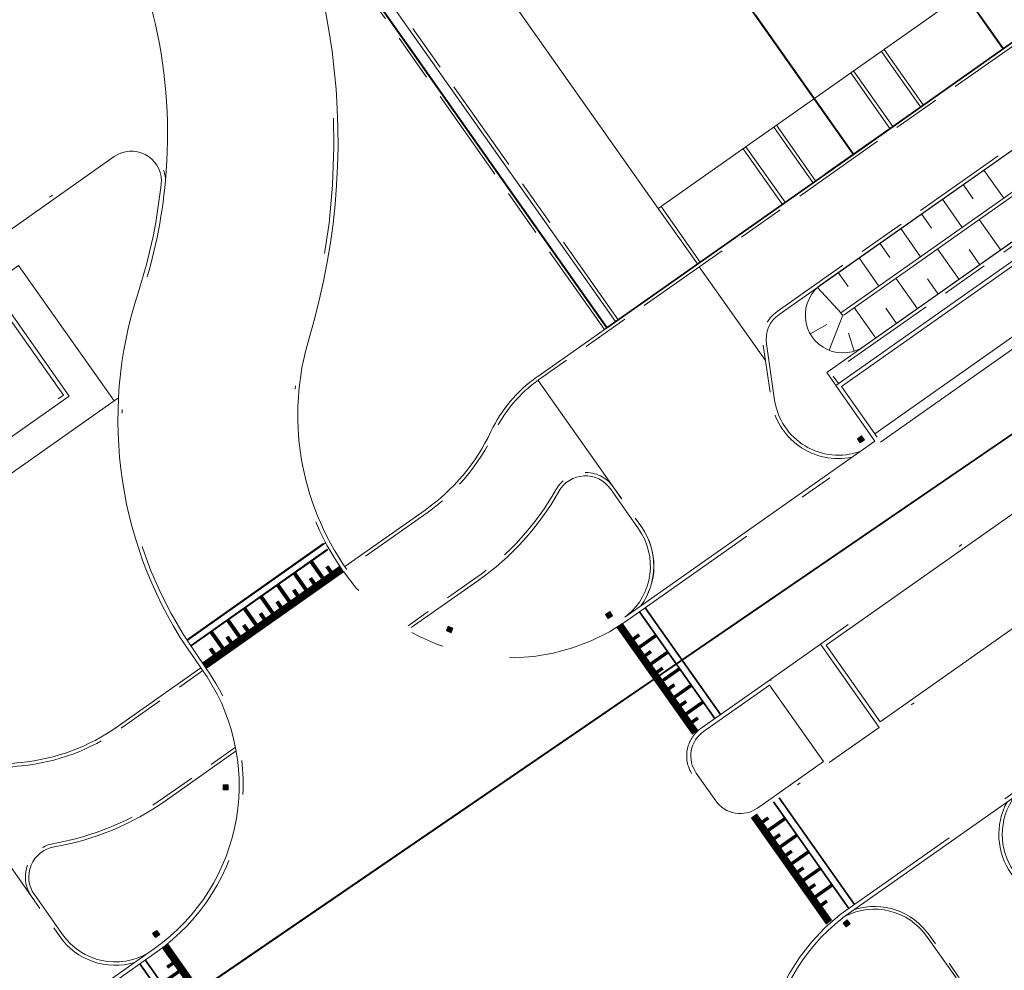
# Model space of a CAD drawing. Header units: metres. Extents: x 150385 to 171486, y 478588 to 485023.
# Tile 183 of 256: x 151256 to 151285, y 484113 to 484141. Entities that reach past the tile are written whole.
import ezdxf
from ezdxf.lldxf.tags import DXFTag

# ---------------------------------------------------------------- set-up
doc = ezdxf.new("R2010")
doc.units = ezdxf.units.M
for name, pattern in [('KAD', [12, 5, -1, 2, -1, 2, -1]), ('VH-GELEIDEBAND', [6, 2, -2, 0, -2]), ('VH-OPSLUITBAND_100X200', [16, 8, -2, 4, -2]), ('VH-OPSLUITBAND_120X250', [26, 16, -4, 2, -4])]:
    doc.linetypes.add(name, pattern=pattern)
for name, color, linetype, lineweight, true_color in [('B-WE-KG-GRENS_PERCEEL-GV', 150, 'KG-PERCEEL', 30, 0x007fff), ('N2-GV-GW-TALUDARCERING-G', 7, 'Continuous', 15, 0x738c74), ('N2-WE-GW-GRONDWERKLIJN-G', 7, 'Continuous', 30, 0x4d4d4d)]:
    doc.layers.add(name, color=color, linetype=linetype, lineweight=lineweight, true_color=true_color)
for name, color, linetype, lineweight in [('N-WE-IE-MEUBILAIR_WEGMEUBILAIR_PAAL_OBJECT-S', 7, 'Continuous', 25), ('N-WE-VH-DREMPEL-S', 7, 'Continuous', 35), ('N-WE-VH-KANTOPSLUITING_ACHTERKANTBAND-G', 7, 'Continuous', 5), ('N-WE-VH-KANTOPSLUITING_GELEIDEBAND-ANTRACIET_40_120X250-G', 7, 'VH-GELEIDEBAND', 35), ('N-WE-VH-KANTOPSLUITING_OPSLUITBAND-ANTRACIET_100X200-G', 7, 'VH-OPSLUITBAND_100X200', 35), ('N-WE-VH-KANTOPSLUITING_OPSLUITBAND-ANTRACIET_120X250-G', 7, 'VH-OPSLUITBAND_120X250', 35), ('N-WE-VH-MATERIAALGRENS-G', 7, 'Continuous', 9), ('N2-PV-OG-KADASTRAAL_BEBOUWING-G', 5, 'Continuous', 35), ('N2-WE-IE-MEUBILAIR_WEGMEUBILAIR_PAAL_OBJECT-S', 7, 'Continuous', 25), ('N2-WE-VH-DREMPEL-S', 7, 'Continuous', 35), ('N2-WE-VH-KANTOPSLUITING_ACHTERKANTBAND-G', 7, 'Continuous', 5), ('N2-WE-VH-KANTOPSLUITING_GELEIDEBAND-ANTRACIET_40_120X250-G', 7, 'VH-GELEIDEBAND', 35), ('N2-WE-VH-KANTOPSLUITING_OPSLUITBAND-ANTRACIET_100X200-G', 7, 'VH-OPSLUITBAND_100X200', 35), ('N2-WE-VH-KANTOPSLUITING_OPSLUITBAND-ANTRACIET_120X250-G', 7, 'VH-OPSLUITBAND_120X250', 35), ('N2-WE-VH-MATERIAALGRENS-G', 7, 'Continuous', 9), ('N2-XX-KG-GRENS_PERCEEL-G', 252, 'KAD', 15)]:
    doc.layers.add(name, color=color, linetype=linetype, lineweight=lineweight)
doc.styles.get("Standard").update_dxf_attribs({"font": 'NLCS-ISO.ttf'})
tags = doc.linetypes.add('KG-PERCEEL', pattern='A,5.5,-2,["P",Standard,S=1.8,R=0,X=-0.5,Y=-0.9],-2,5.5,-2,[5,NLCS.shx,S=0.75,R=0,X=0,Y=0],-2', length=19).pattern_tags.tags
tags[6] = DXFTag(74, 10)

# ---------------------------------------------------------------- blocks, each defined once
blk = doc.blocks.new('*U58')
at = {"color": 251, "true_color": 0x636466, "flags": 128}
for points, const_width in [([(0, 0.9), (3.85, 0.9)], 0.2), ([(0.3, 0.8), (0.3, 0.6)], 0.1), ([(0.6, 0.8), (0.6, 0.2)], 0.1), ([(0.9, 0.8), (0.9, 0.6)], 0.1), ([(1.2, 0.8), (1.2, 0.2)], 0.1), ([(1.5, 0.8), (1.5, 0.6)], 0.1), ([(1.8, 0.8), (1.8, 0.2)], 0.1), ([(2.1, 0.8), (2.1, 0.6)], 0.1), ([(2.4, 0.8), (2.4, 0.2)], 0.1), ([(2.7, 0.8), (2.7, 0.6)], 0.1), ([(3, 0.8), (3, 0.2)], 0.1), ([(3.3, 0.8), (3.3, 0.6)], 0.1)]:
    blk.add_lwpolyline(points, dxfattribs=dict(at, const_width=const_width))
for points in [[(0, 1), (3.85, 1)], [(0, 0.2), (3.85, 0.2)], [(0, 0), (3.85, 0)]]:
    blk.add_lwpolyline(points, dxfattribs=at)
blk = doc.blocks.new('*U60')
at = {"color": 251, "true_color": 0x636466, "flags": 128}
for points, const_width in [([(0, 0.9), (4.92, 0.9)], 0.2), ([(0.3, 0.8), (0.3, 0.6)], 0.1), ([(0.6, 0.8), (0.6, 0.2)], 0.1), ([(0.9, 0.8), (0.9, 0.6)], 0.1), ([(1.2, 0.8), (1.2, 0.2)], 0.1), ([(1.5, 0.8), (1.5, 0.6)], 0.1), ([(1.8, 0.8), (1.8, 0.2)], 0.1), ([(2.1, 0.8), (2.1, 0.6)], 0.1), ([(2.4, 0.8), (2.4, 0.2)], 0.1), ([(2.7, 0.8), (2.7, 0.6)], 0.1), ([(3, 0.8), (3, 0.2)], 0.1), ([(3.3, 0.8), (3.3, 0.6)], 0.1), ([(3.6, 0.8), (3.6, 0.2)], 0.1), ([(3.9, 0.8), (3.9, 0.6)], 0.1), ([(4.2, 0.8), (4.2, 0.2)], 0.1), ([(4.5, 0.8), (4.5, 0.6)], 0.1)]:
    blk.add_lwpolyline(points, dxfattribs=dict(at, const_width=const_width))
for points in [[(0, 1), (4.92, 1)], [(0, 0.2), (4.92, 0.2)], [(0, 0), (4.92, 0)]]:
    blk.add_lwpolyline(points, dxfattribs=at)
blk = doc.blocks.new('*U64')
at = {"color": 251, "true_color": 0x636466, "flags": 128}
for points, const_width in [([(0, 0.9), (4.943, 0.9)], 0.2), ([(0.3, 0.8), (0.3, 0.6)], 0.1), ([(0.6, 0.8), (0.6, 0.2)], 0.1), ([(0.9, 0.8), (0.9, 0.6)], 0.1), ([(1.2, 0.8), (1.2, 0.2)], 0.1), ([(1.5, 0.8), (1.5, 0.6)], 0.1), ([(1.8, 0.8), (1.8, 0.2)], 0.1), ([(2.1, 0.8), (2.1, 0.6)], 0.1), ([(2.4, 0.8), (2.4, 0.2)], 0.1), ([(2.7, 0.8), (2.7, 0.6)], 0.1), ([(3, 0.8), (3, 0.2)], 0.1), ([(3.3, 0.8), (3.3, 0.6)], 0.1), ([(3.6, 0.8), (3.6, 0.2)], 0.1), ([(3.9, 0.8), (3.9, 0.6)], 0.1), ([(4.2, 0.8), (4.2, 0.2)], 0.1), ([(4.5, 0.8), (4.5, 0.6)], 0.1)]:
    blk.add_lwpolyline(points, dxfattribs=dict(at, const_width=const_width))
for points in [[(0, 1), (4.943, 1)], [(0, 0.2), (4.943, 0.2)], [(0, 0), (4.943, 0)]]:
    blk.add_lwpolyline(points, dxfattribs=at)

msp = doc.modelspace()

# ---------------------------------------------------------------- hatches: boundary and pattern name
at = {"layer": 'N-WE-IE-MEUBILAIR_WEGMEUBILAIR_PAAL_OBJECT-S', "lineweight": 5}
h = msp.add_hatch(color=7, dxfattribs=at)
h.dxf.hatch_style = 1
h.paths.add_polyline_path([(151280.362, 484114.574), (151280.274, 484114.689), (151280.393, 484114.78), (151280.481, 484114.665)])
at = {"layer": 'N2-WE-IE-MEUBILAIR_WEGMEUBILAIR_PAAL_OBJECT-S', "lineweight": 5}
h = msp.add_hatch(color=7, dxfattribs=at)
h.dxf.hatch_style = 1
h.paths.add_polyline_path([(151280.69, 484128.961), (151280.774, 484128.843), (151280.896, 484128.93), (151280.812, 484129.048)])
h = msp.add_hatch(color=7, dxfattribs=at)
h.dxf.hatch_style = 1
h.paths.add_polyline_path([(151273.269, 484123.785), (151273.348, 484123.664), (151273.474, 484123.745), (151273.395, 484123.867)])
h = msp.add_hatch(color=7, dxfattribs=at)
h.dxf.hatch_style = 1
h.paths.add_polyline_path([(151273.269, 484123.785), (151273.348, 484123.664), (151273.474, 484123.745), (151273.395, 484123.867)])
h = msp.add_hatch(color=7, dxfattribs=at)
h.dxf.hatch_style = 1
h.paths.add_polyline_path([(151268.637, 484123.434), (151268.585, 484123.298), (151268.725, 484123.244), (151268.777, 484123.379)])
h = msp.add_hatch(color=7, dxfattribs=at)
h.dxf.hatch_style = 1
h.paths.add_polyline_path([(151268.637, 484123.434), (151268.585, 484123.298), (151268.725, 484123.244), (151268.777, 484123.379)])
h = msp.add_hatch(color=7, dxfattribs=at)
h.dxf.hatch_style = 1
h.paths.add_polyline_path([(151262.006, 484118.76), (151262.151, 484118.764), (151262.154, 484118.614), (151262.01, 484118.61)])
h = msp.add_hatch(color=7, dxfattribs=at)
h.dxf.hatch_style = 1
h.paths.add_polyline_path([(151260.049, 484114.469), (151260.137, 484114.353), (151260.018, 484114.262), (151259.929, 484114.377)])

# ---------------------------------------------------------------- linework, layer by layer
at = {"layer": 'B-WE-KG-GRENS_PERCEEL-GV', "flags": 128}
for points in [[(150938.913, 484070.038), (150992.325, 483993.865), (151023.58, 483949.937), (151120.273, 484016.141), (151144.402, 484032.662), (151216.966, 484082.346), (151313.658, 484148.55), (151394.477, 484203.885), (151306.335, 484328.962)], [(150938.913, 484070.038), (150992.325, 483993.865), (151023.58, 483949.937), (151120.273, 484016.141), (151216.966, 484082.346), (151313.658, 484148.55), (151394.477, 484203.885), (151306.335, 484328.962)], [(150938.913, 484070.038), (150992.325, 483993.865), (151023.58, 483949.937), (151120.273, 484016.141), (151144.402, 484032.662), (151216.966, 484082.346), (151313.658, 484148.55), (151394.477, 484203.885), (151306.335, 484328.962)], [(150938.913, 484070.038), (150992.325, 483993.865), (151023.58, 483949.937), (151120.273, 484016.141), (151144.402, 484032.662), (151216.966, 484082.346), (151313.658, 484148.55), (151394.477, 484203.885), (151306.335, 484328.962)], [(150938.913, 484070.038), (150992.325, 483993.865), (151023.58, 483949.937), (151120.273, 484016.141), (151216.966, 484082.346), (151313.658, 484148.55), (151394.477, 484203.885), (151306.335, 484328.962)], [(151023.58, 483949.937), (151031.081, 483939.394), (151070.93, 483883.39), (151117.106, 483820.038), (151176.209, 483863.284), (151187.951, 483871.876), (151235.828, 483802.847), (151484.738, 483978.189), (151467.811, 484002.217), (151466.421, 484004.119), (151464.967, 484005.971), (151463.449, 484007.772), (151461.871, 484009.52), (151460.232, 484011.212), (151458.537, 484012.847), (151456.786, 484014.422), (151454.982, 484015.936), (151453.126, 484017.387), (151451.222, 484018.773), (151449.271, 484020.092), (151447.276, 484021.343), (151445.239, 484022.525), (151443.162, 484023.636), (151472.167, 484107.165), (151472.536, 484108.289), (151472.867, 484109.425), (151473.159, 484110.571), (151473.413, 484111.727), (151473.627, 484112.89), (151473.802, 484114.06), (151473.937, 484115.236), (151474.032, 484116.415), (151474.088, 484117.597), (151474.103, 484118.78), (151474.079, 484119.963), (151474.014, 484121.144), (151473.91, 484122.323), (151473.766, 484123.497), (151473.582, 484124.666), (151473.359, 484125.828), (151473.096, 484126.981), (151472.795, 484128.125), (151472.456, 484129.259), (151472.078, 484130.38), (151476.375, 484131.477), (151508.707, 484224.586), (151505.566, 484229.043), (151433.516, 484180.38), (151428.274, 484188.181), (151422.821, 484196.282), (151417.361, 484204.379), (151411.896, 484212.471), (151410.351, 484214.754), (151394.477, 484203.885), (151313.658, 484148.55), (151216.966, 484082.346), (151144.402, 484032.662), (151120.273, 484016.141)], [(151023.58, 483949.937), (151070.93, 483883.39), (151117.106, 483820.038), (151187.951, 483871.876), (151235.828, 483802.847), (151484.738, 483978.189), (151467.811, 484002.217), (151466.421, 484004.119), (151464.967, 484005.971), (151463.449, 484007.772), (151461.871, 484009.52), (151460.232, 484011.212), (151458.537, 484012.847), (151456.786, 484014.422), (151454.982, 484015.936), (151453.126, 484017.387), (151451.222, 484018.773), (151449.271, 484020.092), (151447.276, 484021.343), (151445.239, 484022.525), (151443.162, 484023.636), (151472.167, 484107.165), (151472.536, 484108.289), (151472.867, 484109.425), (151473.159, 484110.571), (151473.413, 484111.727), (151473.627, 484112.89), (151473.802, 484114.06), (151473.937, 484115.236), (151474.032, 484116.415), (151474.088, 484117.597), (151474.103, 484118.78), (151474.079, 484119.963), (151474.014, 484121.144), (151473.91, 484122.323), (151473.766, 484123.497), (151473.582, 484124.666), (151473.359, 484125.828), (151473.096, 484126.981), (151472.795, 484128.125), (151472.456, 484129.259), (151472.078, 484130.38), (151476.375, 484131.477), (151508.707, 484224.586), (151505.566, 484229.043), (151433.516, 484180.38), (151428.274, 484188.181), (151422.821, 484196.282), (151417.361, 484204.379), (151411.896, 484212.471), (151410.351, 484214.754), (151394.477, 484203.885), (151313.658, 484148.55), (151216.966, 484082.346), (151120.273, 484016.141)], [(151023.58, 483949.937), (151031.081, 483939.394), (151070.93, 483883.39), (151117.106, 483820.038), (151176.209, 483863.284), (151187.951, 483871.876), (151235.828, 483802.847), (151484.738, 483978.189), (151467.811, 484002.217), (151466.421, 484004.119), (151464.967, 484005.971), (151463.449, 484007.772), (151461.871, 484009.52), (151460.232, 484011.212), (151458.537, 484012.847), (151456.786, 484014.422), (151454.982, 484015.936), (151453.126, 484017.387), (151451.222, 484018.773), (151449.271, 484020.092), (151447.276, 484021.343), (151445.239, 484022.525), (151443.162, 484023.636), (151472.167, 484107.165), (151472.536, 484108.289), (151472.867, 484109.425), (151473.159, 484110.571), (151473.413, 484111.727), (151473.627, 484112.89), (151473.802, 484114.06), (151473.937, 484115.236), (151474.032, 484116.415), (151474.088, 484117.597), (151474.103, 484118.78), (151474.079, 484119.963), (151474.014, 484121.144), (151473.91, 484122.323), (151473.766, 484123.497), (151473.582, 484124.666), (151473.359, 484125.828), (151473.096, 484126.981), (151472.795, 484128.125), (151472.456, 484129.259), (151472.078, 484130.38), (151476.375, 484131.477), (151508.707, 484224.586), (151505.566, 484229.043), (151433.516, 484180.38), (151428.274, 484188.181), (151422.821, 484196.282), (151417.361, 484204.379), (151411.896, 484212.471), (151410.351, 484214.754), (151394.477, 484203.885), (151313.658, 484148.55), (151216.966, 484082.346), (151144.402, 484032.662), (151120.273, 484016.141)], [(151023.58, 483949.937), (151031.081, 483939.394), (151070.93, 483883.39), (151117.106, 483820.038), (151176.209, 483863.284), (151187.951, 483871.876), (151235.828, 483802.847), (151484.738, 483978.189), (151467.811, 484002.217), (151466.421, 484004.119), (151464.967, 484005.971), (151463.449, 484007.772), (151461.871, 484009.52), (151460.232, 484011.212), (151458.537, 484012.847), (151456.786, 484014.422), (151454.982, 484015.936), (151453.126, 484017.387), (151451.222, 484018.773), (151449.271, 484020.092), (151447.276, 484021.343), (151445.239, 484022.525), (151443.162, 484023.636), (151472.167, 484107.165), (151472.536, 484108.289), (151472.867, 484109.425), (151473.159, 484110.571), (151473.413, 484111.727), (151473.627, 484112.89), (151473.802, 484114.06), (151473.937, 484115.236), (151474.032, 484116.415), (151474.088, 484117.597), (151474.103, 484118.78), (151474.079, 484119.963), (151474.014, 484121.144), (151473.91, 484122.323), (151473.766, 484123.497), (151473.582, 484124.666), (151473.359, 484125.828), (151473.096, 484126.981), (151472.795, 484128.125), (151472.456, 484129.259), (151472.078, 484130.38), (151476.375, 484131.477), (151508.707, 484224.586), (151505.566, 484229.043), (151433.516, 484180.38), (151428.274, 484188.181), (151422.821, 484196.282), (151417.361, 484204.379), (151411.896, 484212.471), (151410.351, 484214.754), (151394.477, 484203.885), (151313.658, 484148.55), (151216.966, 484082.346), (151144.402, 484032.662), (151120.273, 484016.141)], [(151023.58, 483949.937), (151070.93, 483883.39), (151117.106, 483820.038), (151187.951, 483871.876), (151235.828, 483802.847), (151484.738, 483978.189), (151467.811, 484002.217), (151466.421, 484004.119), (151464.967, 484005.971), (151463.449, 484007.772), (151461.871, 484009.52), (151460.232, 484011.212), (151458.537, 484012.847), (151456.786, 484014.422), (151454.982, 484015.936), (151453.126, 484017.387), (151451.222, 484018.773), (151449.271, 484020.092), (151447.276, 484021.343), (151445.239, 484022.525), (151443.162, 484023.636), (151472.167, 484107.165), (151472.536, 484108.289), (151472.867, 484109.425), (151473.159, 484110.571), (151473.413, 484111.727), (151473.627, 484112.89), (151473.802, 484114.06), (151473.937, 484115.236), (151474.032, 484116.415), (151474.088, 484117.597), (151474.103, 484118.78), (151474.079, 484119.963), (151474.014, 484121.144), (151473.91, 484122.323), (151473.766, 484123.497), (151473.582, 484124.666), (151473.359, 484125.828), (151473.096, 484126.981), (151472.795, 484128.125), (151472.456, 484129.259), (151472.078, 484130.38), (151476.375, 484131.477), (151508.707, 484224.586), (151505.566, 484229.043), (151433.516, 484180.38), (151428.274, 484188.181), (151422.821, 484196.282), (151417.361, 484204.379), (151411.896, 484212.471), (151410.351, 484214.754), (151394.477, 484203.885), (151313.658, 484148.55), (151216.966, 484082.346), (151120.273, 484016.141)], [(151262.427, 484149.807), (151258.575, 484155.272), (151264.829, 484159.683), (151269.243, 484162.789), (151273.66, 484165.901), (151278.071, 484169.014), (151282.491, 484172.121), (151289.747, 484177.236), (151297.003, 484182.354), (151301.419, 484185.462), (151305.831, 484188.573), (151310.247, 484191.682), (151314.667, 484194.793), (151321.923, 484199.906), (151336.219, 484179.619), (151328.959, 484174.504), (151324.546, 484171.39), (151320.13, 484168.281), (151315.718, 484165.172), (151311.305, 484162.062), (151304.044, 484156.945), (151303.44, 484153.463), (151298.227, 484149.785), (151293.813, 484146.674), (151289.398, 484143.566), (151284.986, 484140.459), (151280.571, 484137.345), (151273.311, 484132.236), (151265.502, 484143.311), (151265.243, 484144.176), (151264.948, 484145.029), (151264.615, 484145.868), (151264.247, 484146.693), (151263.843, 484147.5), (151263.404, 484148.289), (151262.932, 484149.059)], [(151262.427, 484149.807), (151258.575, 484155.272), (151264.829, 484159.683), (151269.243, 484162.789), (151273.66, 484165.901), (151278.071, 484169.014), (151282.491, 484172.121), (151289.747, 484177.236), (151297.003, 484182.354), (151301.419, 484185.462), (151305.831, 484188.573), (151310.247, 484191.682), (151314.667, 484194.793), (151321.923, 484199.906), (151336.219, 484179.619), (151328.959, 484174.504), (151324.546, 484171.39), (151320.13, 484168.281), (151315.718, 484165.172), (151311.305, 484162.062), (151304.044, 484156.945), (151303.44, 484153.463), (151298.227, 484149.785), (151293.813, 484146.674), (151289.398, 484143.566), (151284.986, 484140.459), (151280.571, 484137.345), (151273.311, 484132.236), (151265.502, 484143.311), (151265.243, 484144.176), (151264.948, 484145.029), (151264.615, 484145.868), (151264.247, 484146.693), (151263.843, 484147.5), (151263.404, 484148.289), (151262.932, 484149.059)], [(151262.427, 484149.807), (151258.575, 484155.272), (151264.829, 484159.683), (151269.243, 484162.789), (151273.66, 484165.901), (151278.071, 484169.014), (151282.491, 484172.121), (151289.747, 484177.236), (151297.003, 484182.354), (151301.419, 484185.462), (151305.831, 484188.573), (151310.247, 484191.682), (151314.667, 484194.793), (151321.923, 484199.906), (151336.219, 484179.619), (151328.959, 484174.504), (151324.546, 484171.39), (151320.13, 484168.281), (151315.718, 484165.172), (151311.305, 484162.062), (151304.044, 484156.945), (151303.44, 484153.463), (151298.227, 484149.785), (151293.813, 484146.674), (151289.398, 484143.566), (151284.986, 484140.459), (151280.571, 484137.345), (151273.311, 484132.236), (151265.502, 484143.311), (151265.243, 484144.176), (151264.948, 484145.029), (151264.615, 484145.868), (151264.247, 484146.693), (151263.843, 484147.5), (151263.404, 484148.289), (151262.932, 484149.059)], [(151284.986, 484140.459), (151289.398, 484143.566), (151273.66, 484165.901), (151269.243, 484162.789)], [(151284.986, 484140.459), (151289.398, 484143.566), (151273.66, 484165.901), (151269.243, 484162.789)], [(151284.986, 484140.459), (151289.398, 484143.566), (151273.66, 484165.901), (151269.243, 484162.789)], [(151284.986, 484140.459), (151269.243, 484162.789), (151264.829, 484159.683), (151280.571, 484137.345)], [(151284.986, 484140.459), (151269.243, 484162.789), (151264.829, 484159.683), (151280.571, 484137.345)], [(151284.986, 484140.459), (151269.243, 484162.789), (151264.829, 484159.683), (151280.571, 484137.345)], [(151264.829, 484159.683), (151258.575, 484155.272), (151262.427, 484149.807), (151262.932, 484149.059), (151263.404, 484148.289), (151263.843, 484147.5), (151264.247, 484146.693), (151264.615, 484145.868), (151264.948, 484145.029), (151265.243, 484144.176), (151265.502, 484143.311), (151273.311, 484132.236), (151280.571, 484137.345)], [(151264.829, 484159.683), (151258.575, 484155.272), (151262.427, 484149.807), (151262.932, 484149.059), (151263.404, 484148.289), (151263.843, 484147.5), (151264.247, 484146.693), (151264.615, 484145.868), (151264.948, 484145.029), (151265.243, 484144.176), (151265.502, 484143.311), (151273.311, 484132.236), (151280.571, 484137.345)], [(151264.829, 484159.683), (151258.575, 484155.272), (151262.427, 484149.807), (151262.932, 484149.059), (151263.404, 484148.289), (151263.843, 484147.5), (151264.247, 484146.693), (151264.615, 484145.868), (151264.948, 484145.029), (151265.243, 484144.176), (151265.502, 484143.311), (151273.311, 484132.236), (151280.571, 484137.345)]]:
    msp.add_lwpolyline(points, close=True, dxfattribs=at)
at = {"layer": 'N-WE-IE-MEUBILAIR_WEGMEUBILAIR_PAAL_OBJECT-S', "color": 7, "lineweight": 5}
msp.add_lwpolyline([(151280.362, 484114.574), (151280.274, 484114.689), (151280.393, 484114.78), (151280.481, 484114.665)], close=True, dxfattribs=at)
at = {"layer": 'N-WE-VH-KANTOPSLUITING_ACHTERKANTBAND-G', "color": 7, "lineweight": 5, "flags": 128}
msp.add_lwpolyline([(151281.359, 484120.623), (151341.84, 484163.244), (151340.25, 484165.5), (151279.769, 484122.879)], close=True, dxfattribs=at)
for points in [[(151280.251, 484114.839), (151285.971, 484118.87), (151287.123, 484117.234), (151297.128, 484124.285), (151295.976, 484125.92), (151298.232, 484127.51), (151299.384, 484125.875), (151309.389, 484132.926), (151308.237, 484134.561), (151317.523, 484141.104), (151318.675, 484139.47), (151328.68, 484146.521), (151327.528, 484148.156), (151329.784, 484149.745), (151330.936, 484148.111), (151340.942, 484155.161), (151339.789, 484156.796), (151347.399, 484162.16, -0.41417), (151355.592, 484160.742), (151356.405, 484159.589)], [(151285.311, 484118.405, 0.318899), (151285.304, 484116.205), (151286.447, 484114.582, 0.414214), (151287.701, 484114.365), (151313.652, 484132.653, 0.282461), (151313.9, 484133.229), (151313.647, 484134.973, 0.447665), (151311.159, 484136.619)], [(151280.324, 484114.891, -0.372684), (151282.738, 484114.291), (151283.577, 484113.101, -0.550471), (151282.982, 484111.664, 0.110957), (151279.709, 484110.308), (151278.106, 484109.178)], [(151279.297, 484106.536), (151279.086, 484106.835, -0.398812), (151280.256, 484114.843, -0.398812)]]:
    msp.add_lwpolyline(points, format="xyb", dxfattribs=at)
msp.add_lwpolyline([(151278.101, 484121.704), (151276.156, 484120.333, 0.414214), (151275.943, 484119.106), (151276.519, 484118.289, 0.414214), (151277.746, 484118.077), (151279.691, 484119.448)], format="xyb", close=True, dxfattribs=at)
at = {"layer": 'N-WE-VH-KANTOPSLUITING_GELEIDEBAND-ANTRACIET_40_120X250-G', "color": 7, "lineweight": 5, "ltscale": 2, "flags": 128}
msp.add_lwpolyline([(151281.33, 484120.455), (151279.602, 484122.908), (151340.279, 484165.667), (151342.007, 484163.215)], close=True, dxfattribs=at)
msp.add_lwpolyline([(151278.13, 484121.871), (151276.087, 484120.431, 0.414214), (151275.845, 484119.037), (151276.421, 484118.22, 0.414214), (151277.815, 484117.978), (151279.858, 484119.419), (151278.13, 484121.871)], format="xyb", dxfattribs=at)
at = {"layer": 'N-WE-VH-KANTOPSLUITING_OPSLUITBAND-ANTRACIET_100X200-G', "color": 7, "lineweight": 5, "ltscale": 0.35, "flags": 128}
for points in [[(151285.1, 484118.256, 0.285572), (151285.222, 484116.148), (151286.365, 484114.525, 0.414214), (151287.759, 484114.283), (151313.709, 484132.571, 0.282461), (151313.999, 484133.244), (151313.746, 484134.987, 0.414648), (151311.362, 484136.763)], [(151280.609, 484115.091, -0.323679), (151282.803, 484114.337), (151283.642, 484113.147, -0.550471), (151282.996, 484111.586, 0.110957), (151279.755, 484110.243), (151278.122, 484109.092)]]:
    msp.add_lwpolyline(points, format="xyb", dxfattribs=at)
at = {"layer": 'N-WE-VH-KANTOPSLUITING_OPSLUITBAND-ANTRACIET_120X250-G', "color": 7, "lineweight": 5, "ltscale": 0.5, "flags": 128}
msp.add_lwpolyline([(151355.898, 484160.516), (151355.69, 484160.811, 0.41417), (151347.329, 484162.258), (151339.622, 484156.825), (151340.774, 484155.19), (151330.965, 484148.278), (151329.813, 484149.913), (151327.361, 484148.185), (151328.513, 484146.55), (151318.704, 484139.637), (151317.552, 484141.272), (151308.07, 484134.59), (151309.222, 484132.955), (151299.413, 484126.042), (151298.261, 484127.677), (151295.809, 484125.949), (151296.961, 484124.314), (151287.152, 484117.402), (151286, 484119.037), (151280.182, 484114.937, 0.398812), (151278.988, 484106.766), (151279.199, 484106.466)], format="xyb", dxfattribs=at)
at = {"layer": 'N-WE-VH-MATERIAALGRENS-G', "color": 7, "lineweight": 5, "flags": 128}
for points in [[(151279.602, 484122.908), (151278.13, 484121.871)], [(151279.602, 484122.908), (151278.13, 484121.871)], [(151279.858, 484119.419), (151281.33, 484120.455)], [(151279.858, 484119.419), (151281.33, 484120.455)]]:
    msp.add_lwpolyline(points, dxfattribs=at)
at = {"layer": 'N2-GV-GW-TALUDARCERING-G', "color": 7, "lineweight": 5}
for p, q in [((151284.419, 484136.883), (151285.002, 484136.056)), ((151283.806, 484136.451), (151284.098, 484136.037)), ((151283.193, 484136.019), (151283.776, 484135.191)), ((151282.58, 484135.587), (151282.872, 484135.173)), ((151284.911, 484134.525), (151284.277, 484135.424)), ((151281.967, 484135.155), (151282.55, 484134.327)), ((151281.354, 484134.723), (151281.646, 484134.309)), ((151283.685, 484133.66), (151283.051, 484134.559)), ((151284.298, 484134.093), (151283.981, 484134.542)), ((151280.741, 484134.291), (151281.325, 484133.462)), ((151280.128, 484133.859), (151280.42, 484133.445)), ((151282.459, 484132.796), (151281.825, 484133.695)), ((151283.072, 484133.228), (151282.755, 484133.678)), ((151279.519, 484133.421), (151280.217, 484132.651)), ((151281.233, 484131.931), (151280.599, 484132.83)), ((151281.846, 484132.364), (151281.529, 484132.813)), ((151279.86, 484131.57), (151280.265, 484132.607)), ((151279.302, 484132.05), (151279.789, 484132.329)), ((151280.595, 484131.545), (151280.428, 484132.076))]:
    msp.add_line(p, q, dxfattribs=at)
at = {"layer": 'N2-PV-OG-KADASTRAAL_BEBOUWING-G', "color": 7, "lineweight": 5}
msp.add_lwpolyline([(151274.823, 484135.748), (151301.683, 484154.677), (151295.416, 484163.57), (151268.555, 484144.641)], close=True, dxfattribs=at)
at = {"layer": 'N2-WE-GW-GRONDWERKLIJN-G', "color": 7, "lineweight": 5, "flags": 128}
for points in [[(151287.847, 484139.299), (151279.655, 484133.526, 1.033301), (151280.93, 484131.717), (151289.12, 484137.493, 1.032694)], [(151280.296, 484132.616), (151288.486, 484138.392, 0.998459), (151288.429, 484138.472), (151280.229, 484132.69, 0.892107)]]:
    msp.add_lwpolyline(points, format="xyb", close=True, dxfattribs=at)
at = {"layer": 'N2-WE-IE-MEUBILAIR_WEGMEUBILAIR_PAAL_OBJECT-S', "color": 7, "lineweight": 5}
for points in [[(151280.69, 484128.961), (151280.774, 484128.843), (151280.896, 484128.93), (151280.812, 484129.048)], [(151273.269, 484123.785), (151273.348, 484123.664), (151273.474, 484123.745), (151273.395, 484123.867)], [(151268.637, 484123.434), (151268.585, 484123.298), (151268.725, 484123.244), (151268.777, 484123.379)], [(151262.006, 484118.76), (151262.151, 484118.764), (151262.154, 484118.614), (151262.01, 484118.61)], [(151260.049, 484114.469), (151260.137, 484114.353), (151260.018, 484114.262), (151259.929, 484114.377)]]:
    msp.add_lwpolyline(points, close=True, dxfattribs=at)
at = {"layer": 'N2-WE-VH-KANTOPSLUITING_ACHTERKANTBAND-G', "color": 7, "lineweight": 5, "flags": 128}
for points in [[(151321.874, 484199.991), (151336.226, 484179.63), (151304.052, 484156.957), (151303.448, 484153.474), (151271.275, 484130.801), (151271.242, 484130.778, 0.129986), (151269.894, 484129.172, -0.129986), (151267.954, 484126.862), (151265.591, 484125.197)], [(151273.318, 484132.241), (151265.51, 484143.322, 0.086187), (151262.436, 484149.818), (151258.586, 484155.281)], [(151278.382, 484132.629), (151303.787, 484150.532, -0.282461), (151304.727, 484150.591), (151306.209, 484149.806, -0.473058), (151306.792, 484146.927, -0.430093)], [(151261.717, 484149.311, -0.230417), (151264.539, 484131.929, 0.230417), (151265.644, 484125.122, 0.000354), (151265.649, 484125.115, 0.000354)], [(151258.231, 484145.41, -0.361786), (151257.956, 484144.317), (151257.434, 484143.948, -0.414214), (151256.904, 484144.04), (151254.243, 484147.817), (151241.295, 484138.692), (151243.956, 484134.916, -0.414214), (151243.865, 484134.386), (151243.358, 484134.029), (151246.952, 484128.928), (151247.459, 484129.285, -0.414214), (151247.989, 484129.194), (151250.65, 484125.417), (151257.467, 484130.221), (151254.806, 484133.998, -0.414214), (151254.898, 484134.527), (151258.8, 484137.277, -0.603831), (151260.187, 484136.568, -0.603831)], [(151260.307, 484136.57, 0.155459), (151258.339, 484145.462, 0.122824)], [(151288.862, 484140.014, -0.088987), (151289.088, 484139.791), (151289.664, 484138.973, -0.414216), (151289.447, 484137.719), (151279.785, 484130.911), (151280.061, 484130.518)], [(151261.37, 484122.184), (151261.119, 484122.54, -0.23692), (151259.509, 484133.295, 0.056539), (151260.187, 484136.581, 0.056539)], [(151278.382, 484132.629, 0.282462), (151278.01, 484131.764), (151278.251, 484130.104, 0.473325), (151280.768, 484128.587)], [(151278.251, 484130.104), (151278.01, 484131.764, -0.282462)], [(151218.402, 484096.6), (151221.886, 484095.996), (151254.076, 484118.681), (151254.092, 484118.692, -0.129986), (151256.058, 484119.422, 0.129986), (151258.886, 484120.471), (151261.352, 484122.209)], [(151182.54, 484071.208, 0.322069), (151189.06, 484069.063, -0.118978), (151193.798, 484069.389, 0.198077), (151198.17, 484070.379), (151200.216, 484071.821), (151199.063, 484073.456), (151209.069, 484080.506), (151210.221, 484078.871), (151212.477, 484080.461), (151211.325, 484082.096), (151221.33, 484089.147), (151222.482, 484087.512), (151229.969, 484092.789), (151228.817, 484094.424), (151238.823, 484101.475), (151239.975, 484099.84), (151242.427, 484101.568), (151241.275, 484103.203), (151251.28, 484110.253), (151252.432, 484108.618), (151259.985, 484113.94, 0.417225), (151261.37, 484122.183, 0.417225)], [(151189.06, 484069.063, -0.118978), (151193.798, 484069.389, 0.198077), (151198.17, 484070.379), (151200.216, 484071.821), (151199.063, 484073.456), (151209.069, 484080.506), (151210.221, 484078.871), (151212.477, 484080.461), (151211.325, 484082.096), (151221.33, 484089.147), (151222.482, 484087.512), (151229.969, 484092.789), (151228.817, 484094.424), (151238.823, 484101.475), (151239.975, 484099.84), (151242.427, 484101.568), (151241.275, 484103.203), (151251.28, 484110.253), (151252.432, 484108.618), (151259.985, 484113.94, 0.417225), (151261.37, 484122.183, 0.417225)]]:
    msp.add_lwpolyline(points, format="xyb", dxfattribs=at)
for points in [[(151273.837, 484123.702), (151281.206, 484128.895), (151280.053, 484130.53), (151290.059, 484137.581), (151291.211, 484135.946), (151293.663, 484137.674), (151292.511, 484139.309), (151302.516, 484146.36), (151303.668, 484144.725), (151312.856, 484151.2), (151311.704, 484152.834)], [(151281.477, 484140.437), (151282.629, 484138.803)], [(151280.496, 484139.746), (151281.648, 484138.111)], [(151278.306, 484138.202), (151279.458, 484136.567)], [(151277.325, 484137.511), (151278.477, 484135.876)], [(151274.905, 484135.806), (151276.057, 484134.171)]]:
    msp.add_lwpolyline(points, dxfattribs=at)
at = {"layer": 'N2-WE-VH-KANTOPSLUITING_ACHTERKANTBAND-G', "color": 7, "lineweight": 5, "ltscale": 0.25, "flags": 128}
msp.add_lwpolyline([(151273.563, 484132.414), (151266.144, 484142.942), (151268.555, 484144.641)], dxfattribs=at)
at = {"layer": 'N2-WE-VH-KANTOPSLUITING_ACHTERKANTBAND-G', "color": 7, "lineweight": 5, "elevation": 0, "flags": 128}
for points in [[(151273.902, 484123.748, 0.392019), (151274.245, 484126.307), (151273.415, 484127.486, 0.550471), (151271.896, 484127.411, -0.110957), (151269.512, 484124.778), (151267.549, 484123.395)], [(151259.805, 484113.814, -0.3927), (151257.276, 484114.349), (151256.445, 484115.527, -0.550471), (151257.027, 484116.932, 0.110957), (151260.308, 484118.292), (151262.391, 484119.76)]]:
    msp.add_lwpolyline(points, format="xyb", dxfattribs=at)
at = {"layer": 'N2-WE-VH-KANTOPSLUITING_GELEIDEBAND-ANTRACIET_40_120X250-G', "color": 7, "lineweight": 5, "ltscale": 2, "flags": 128}
for points in [[(151343.106, 484179.71), (151306.323, 484231.906, -0.216482), (151305.089, 484238.413, 0.133849), (151304.975, 484242.623, 0.511589), (151304.209, 484242.887), (151300.026, 484239.939), (151281.927, 484265.622), (151286.422, 484268.791, 0.414214), (151286.543, 484269.487), (151281.628, 484276.462, 0.414232), (151280.931, 484276.583), (151279.704, 484275.718), (151272.792, 484285.528), (151274.019, 484286.392, 0.414214), (151274.139, 484287.089), (151273.746, 484287.647, 0.414214), (151262.599, 484289.578), (151203.45, 484247.895, 0.414214), (151201.519, 484236.747), (151201.912, 484236.19, 0.414214), (151202.608, 484236.069), (151203.835, 484236.933), (151210.746, 484227.123), (151209.535, 484226.27, 0.433907), (151209.434, 484225.546, 0.095342), (151211.746, 484223.598), (151213.823, 484222.437, -0.111362), (151216.442, 484220.085, 0.413247), (151217.138, 484219.965), (151221.634, 484223.133), (151239.733, 484197.45), (151235.237, 484194.282, 0.414214), (151235.116, 484193.585), (151236.09, 484192.204, -0.160882), (151237.548, 484187.402), (151237.518, 484186.173, 0.063675), (151237.727, 484184.154, 0.531623), (151238.502, 484183.86), (151242.552, 484186.714), (151259.231, 484163.045), (151254.733, 484159.882, 0.414534), (151254.611, 484159.185), (151261.619, 484149.242, -0.230417), (151264.424, 484131.964, 0.230417), (151265.546, 484125.053, 0.000354), (151265.551, 484125.046)], [(151258.339, 484145.462, -0.36207), (151258.026, 484144.219), (151257.503, 484143.85, -0.414214), (151256.806, 484143.971), (151254.214, 484147.649), (151241.462, 484138.663), (151244.055, 484134.985, -0.414214), (151243.934, 484134.288), (151243.525, 484134), (151246.981, 484129.096), (151247.39, 484129.384, -0.414214), (151248.087, 484129.263), (151250.679, 484125.584), (151257.3, 484130.25), (151254.708, 484133.929, -0.414214), (151254.829, 484134.626), (151258.731, 484137.375, -0.603831), (151260.307, 484136.57)], [(151261.468, 484122.253), (151261.217, 484122.609, -0.23692), (151259.623, 484133.258, 0.056539), (151260.307, 484136.57, 0.056539)]]:
    msp.add_lwpolyline(points, format="xyb", dxfattribs=at)
at = {"layer": 'N2-WE-VH-KANTOPSLUITING_OPSLUITBAND-ANTRACIET_100X200-G', "color": 7, "lineweight": 5, "ltscale": 0.35, "flags": 128}
for points in [[(151321.956, 484200.049), (151336.367, 484179.608), (151304.191, 484156.933), (151304.143, 484156.9), (151303.54, 484153.416), (151271.3, 484130.696, 0.129986), (151269.985, 484129.13, -0.129986), (151268.012, 484126.78), (151265.649, 484125.115)], [(151273.237, 484132.183), (151265.418, 484143.278, 0.086396), (151262.354, 484149.76), (151258.481, 484155.256)], [(151280.526, 484128.416, -0.430256), (151278.152, 484130.089), (151277.911, 484131.749, -0.282462), (151278.325, 484132.711), (151303.73, 484150.614, -0.282461), (151304.774, 484150.68), (151306.256, 484149.894, -0.430093), (151307.034, 484147.097)], [(151288.949, 484140.075, -0.079714), (151289.17, 484139.848), (151289.746, 484139.031, -0.414216), (151289.505, 484137.637), (151279.925, 484130.886), (151280.135, 484130.588)], [(151218.344, 484096.508), (151218.344, 484096.508), (151221.91, 484095.891), (151254.134, 484118.599), (151254.15, 484118.611, -0.129986), (151256.067, 484119.322, 0.129986), (151258.944, 484120.39), (151261.41, 484122.127)]]:
    msp.add_lwpolyline(points, format="xyb", dxfattribs=at)
for points in [[(151273.645, 484132.471), (151266.283, 484142.918), (151268.613, 484144.56)], [(151281.395, 484140.38), (151282.548, 484138.745)], [(151280.578, 484139.804), (151281.73, 484138.169)], [(151278.224, 484138.145), (151279.376, 484136.51)], [(151277.406, 484137.569), (151278.559, 484135.934)], [(151274.823, 484135.748), (151275.975, 484134.113)]]:
    msp.add_lwpolyline(points, dxfattribs=at)
at = {"layer": 'N2-WE-VH-KANTOPSLUITING_OPSLUITBAND-ANTRACIET_100X200-G', "color": 7, "lineweight": 5, "ltscale": 0.35, "elevation": 0, "flags": 128}
for points in [[(151274.308, 484124.034, 0.321564), (151274.327, 484126.365), (151273.497, 484127.544, 0.550471), (151271.809, 484127.46, -0.110957), (151269.454, 484124.86), (151267.453, 484123.45)], [(151274.307, 484124.033, 0.323679), (151274.335, 484126.353), (151273.497, 484127.544, 0.550471)], [(151259.397, 484113.526, -0.321701), (151257.194, 484114.291), (151256.363, 484115.47, -0.550471), (151257.01, 484117.031, 0.110957), (151260.25, 484118.374), (151262.371, 484119.868)]]:
    msp.add_lwpolyline(points, format="xyb", dxfattribs=at)
at = {"layer": 'N2-WE-VH-KANTOPSLUITING_OPSLUITBAND-ANTRACIET_120X250-G', "color": 7, "lineweight": 5, "ltscale": 0.5, "flags": 128}
for points in [[(151343.106, 484179.71, -0.414214), (151341.658, 484171.349), (151335.094, 484166.723), (151333.942, 484168.358), (151324.133, 484161.446), (151325.285, 484159.811), (151322.832, 484158.083), (151321.68, 484159.718), (151311.871, 484152.805), (151313.023, 484151.171), (151303.639, 484144.558), (151302.487, 484146.192), (151292.678, 484139.28), (151293.83, 484137.645), (151291.182, 484135.779), (151290.03, 484137.414), (151280.22, 484130.501), (151281.373, 484128.866), (151273.907, 484123.604, -0.413799), (151265.551, 484125.046)], [(151182.443, 484071.137, 0.322069), (151189.096, 484068.949, -0.118978), (151193.778, 484069.27, 0.198077), (151198.239, 484070.281), (151200.383, 484071.792), (151199.231, 484073.427), (151209.04, 484080.339), (151210.192, 484078.704), (151212.644, 484080.432), (151211.492, 484082.067), (151221.301, 484088.98), (151222.453, 484087.345), (151230.137, 484092.76), (151228.985, 484094.395), (151238.794, 484101.307), (151239.946, 484099.673), (151242.594, 484101.539), (151241.442, 484103.174), (151251.251, 484110.086), (151252.403, 484108.451), (151260.055, 484113.842, 0.417225), (151261.467, 484122.253)]]:
    msp.add_lwpolyline(points, format="xyb", dxfattribs=at)
at = {"layer": 'N2-WE-VH-MATERIAALGRENS-G', "color": 7, "lineweight": 5}
msp.add_line((151258.792, 484130.078), (151258.924, 484130.171), dxfattribs=at)
at = {"layer": 'N2-WE-VH-MATERIAALGRENS-G', "color": 7, "lineweight": 5, "flags": 128}
for points in [[(151291.009, 484136.023), (151281.2, 484129.111)], [(151291.182, 484135.778), (151281.373, 484128.865)], [(151250.389, 484124.156), (151258.792, 484130.078), (151255.981, 484134.067), (151255.163, 484133.491)], [(151276.032, 484134.031), (151277.981, 484131.266)], [(151260.935, 484123.027), (151265.026, 484125.898)]]:
    msp.add_lwpolyline(points, dxfattribs=at)
at = {"layer": 'N2-WE-VH-MATERIAALGRENS-G', "color": 7, "lineweight": 5, "elevation": 0, "flags": 128}
for points in [[(151273.497, 484127.544), (151271.283, 484130.684)], [(151256.363, 484115.47), (151254.15, 484118.611)]]:
    msp.add_lwpolyline(points, dxfattribs=at)
at = {"layer": 'N2-XX-KG-GRENS_PERCEEL-G', "color": 7, "lineweight": 5, "flags": 128}
msp.add_lwpolyline([(151303.448, 484153.474), (151273.318, 484132.241), (151265.51, 484143.322, 0.086187), (151262.436, 484149.818), (151258.586, 484155.281), (151321.928, 484199.919), (151336.226, 484179.63), (151304.052, 484156.957)], format="xyb", close=True, dxfattribs=at)
for points in [[(151284.991, 484140.467), (151269.254, 484162.799)], [(151280.577, 484137.356), (151264.84, 484159.688)]]:
    msp.add_lwpolyline(points, dxfattribs=at)

# ---------------------------------------------------------------- block references
at = {"layer": 'N-WE-VH-DREMPEL-S', "color": 7, "lineweight": 5, "rotation": 125.1725480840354}
msp.add_blockref('*U58', (151276.657, 484120.832), dxfattribs=at)
at = {"layer": 'N-WE-VH-DREMPEL-S', "color": 7, "lineweight": 5, "xscale": -1}
for p, rotation in [((151278.385, 484118.38), 125.1725480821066), ((151261.767, 484110.339), 305.1725480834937)]:
    msp.add_blockref('*U58', p, dxfattribs=dict(at, rotation=rotation))
at = {"layer": 'N2-WE-VH-DREMPEL-S', "color": 7, "lineweight": 5}
for name, p, rotation in [('*U64', (151264.974, 484125.864), 215.1725480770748), ('*U60', (151264.957, 484125.861), 215.172582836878)]:
    msp.add_blockref(name, p, dxfattribs=dict(at, rotation=rotation))

doc.saveas('drawing.dxf')
